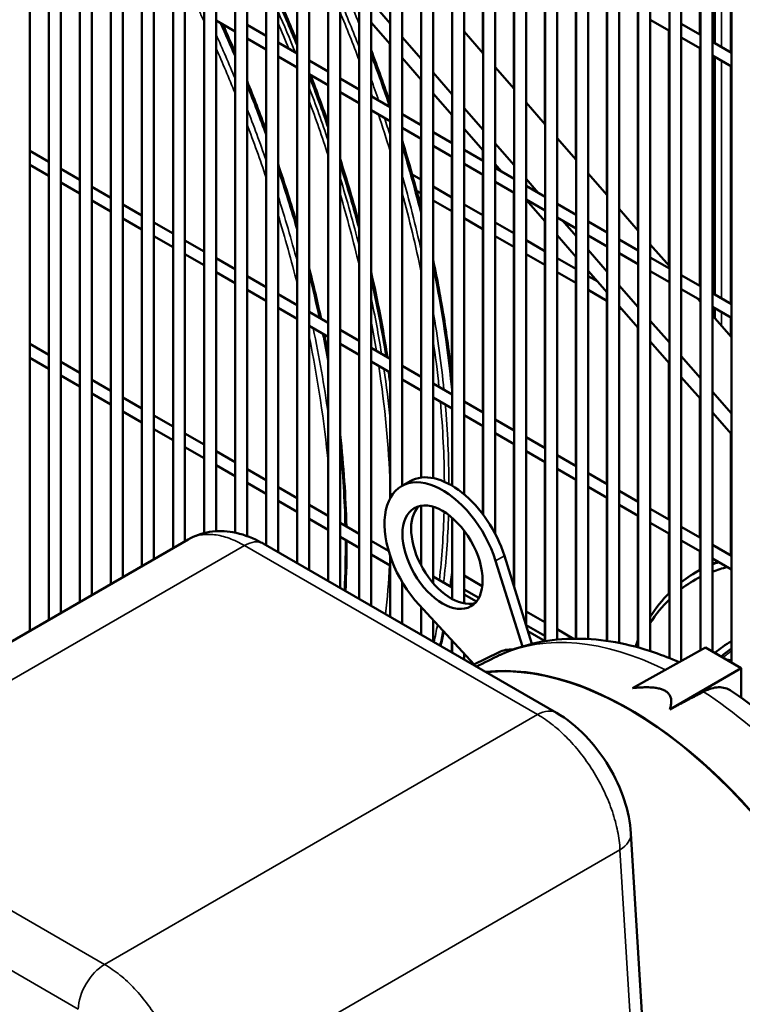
# Model space of a CAD drawing. Header units: inches. Extents: x 1 to 237, y 4 to 150.
# Tile 156 of 209: x 183.61 to 190.75, y 83.16 to 92.88. Entities that reach past the tile are written whole.
import ezdxf

# ---------------------------------------------------------------- set-up
doc = ezdxf.new("R2010")
doc.units = ezdxf.units.IN
doc.header["$LTSCALE"] = 7
doc.header["$MEASUREMENT"] = 0
doc.layers.add('Visible (ANSI)', color=7, linetype='Continuous', lineweight=50)
doc.layers.add('Visible Narrow (ANSI)', color=7, linetype='Continuous', lineweight=35)

msp = doc.modelspace()

# ---------------------------------------------------------------- linework, layer by layer
at = {"layer": 'Visible (ANSI)'}
for p, q in [((183.7136, 94.5346), (183.7136, 86.8454)), ((183.9017, 94.426), (183.9017, 86.954)), ((184.0198, 94.3604), (184.0198, 87.0222)), ((184.208, 94.2523), (184.208, 87.1308)), ((184.3261, 94.181), (184.3261, 87.199)), ((184.5142, 87.3076), (184.5142, 94.0724)), ((184.6323, 87.3758), (184.6323, 94.0059)), ((184.8204, 87.4844), (184.8204, 93.899)), ((184.9385, 87.5526), (184.9385, 93.8276)), ((185.1266, 87.6612), (185.1266, 93.7188)), ((185.2447, 87.7294), (185.2447, 93.6516)), ((185.4329, 87.8106), (185.4329, 93.5557)), ((190.3285, 93.6343), (190.3285, 92.7346)), ((185.551, 87.8286), (185.551, 93.5054)), ((189.8382, 86.645), (189.8382, 93.4651)), ((190.0263, 86.5761), (190.0263, 93.4657)), ((190.1444, 86.5472), (190.1444, 93.4657)), ((190.6347, 93.4575), (190.6347, 92.5578)), ((185.7391, 87.8147), (185.7391, 93.4151)), ((185.8572, 87.7813), (185.8572, 93.3718)), ((189.72, 86.6807), (189.72, 93.4112)), ((186.0453, 87.6901), (186.0453, 93.305)), ((186.1634, 87.6219), (186.1634, 93.268)), ((189.4138, 86.7453), (189.4138, 93.2951)), ((189.5319, 86.7252), (189.5319, 93.334)), ((190.3325, 86.6521), (190.3325, 93.2889)), ((190.4506, 86.6404), (190.4506, 93.2889)), ((186.3515, 87.5133), (186.3515, 93.2197)), ((186.4697, 87.4451), (186.4697, 93.1869)), ((187.2702, 88.1555), (187.2702, 93.1762)), ((189.1035, 93.1957), (189.1035, 91.5018)), ((189.1076, 86.7675), (189.1076, 93.1974)), ((189.2257, 86.7642), (189.2257, 93.2277)), ((186.6578, 87.3365), (186.6578, 93.1571)), ((186.7759, 87.2683), (186.7759, 93.1243)), ((186.964, 87.1597), (186.964, 93.1209)), ((187.0821, 87.0915), (187.0821, 93.0787)), ((187.5765, 88.359), (187.5765, 93.0776)), ((188.4911, 93.0774), (188.4911, 92.2023)), ((188.4951, 87.273), (188.4951, 93.0781)), ((188.6132, 86.895), (188.6132, 93.0945)), ((188.7973, 93.1256), (188.7973, 91.8521)), ((188.8014, 86.7431), (188.8014, 93.1268)), ((188.9195, 86.7584), (188.9195, 93.1499)), ((189.4098, 93.1286), (189.4098, 91.1516)), ((190.4757, 92.6496), (190.4757, 93.1552)), ((190.6387, 86.5318), (190.6387, 93.1121)), ((187.0821, 93.0594), (187.2702, 92.8442)), ((187.3883, 88.2774), (187.3883, 93.0494)), ((187.6946, 88.3535), (187.6946, 93.0377)), ((187.8827, 88.2778), (187.8827, 93.0386)), ((188.0008, 88.1931), (188.0008, 93.0404)), ((188.1849, 93.0479), (188.1849, 92.5526)), ((188.1889, 87.9915), (188.1889, 93.0486)), ((188.307, 87.8033), (188.307, 93.0588)), ((189.716, 92.9518), (189.716, 90.8013)), ((189.8382, 92.8812), (190.0263, 92.7726)), ((185.551, 92.8724), (185.7391, 92.7638)), ((185.8572, 92.832), (186.0453, 92.7234)), ((187.0821, 92.8541), (187.2702, 92.639)), ((190.1444, 92.8408), (190.3325, 92.7322)), ((185.8572, 92.6956), (186.0453, 92.587)), ((187.3883, 92.7091), (187.5765, 92.4939)), ((188.0008, 92.7632), (188.1889, 92.548)), ((190.0222, 92.775), (190.0222, 90.451)), ((190.1444, 92.7044), (190.3325, 92.5958)), ((186.1634, 92.6552), (186.3515, 92.5466)), ((187.2662, 92.6436), (187.2662, 92.0667)), ((190.3285, 92.5982), (190.3285, 90.2505)), ((190.4506, 92.664), (190.6387, 92.5554)), ((186.1634, 92.5188), (186.3515, 92.4102)), ((187.3883, 92.5039), (187.5765, 92.2887)), ((190.4506, 92.5276), (190.6387, 92.419)), ((190.4757, 90.1655), (190.4757, 92.5132)), ((186.4697, 92.4784), (186.6578, 92.3698)), ((188.307, 92.4129), (188.4951, 92.1977)), ((190.6347, 92.4214), (190.6347, 90.0737)), ((186.4697, 92.342), (186.6578, 92.2334)), ((186.7759, 92.3016), (186.964, 92.193)), ((187.5724, 92.2933), (187.5724, 91.8417)), ((187.6946, 92.3589), (187.8827, 92.1437)), ((186.7759, 92.1652), (186.964, 92.0566)), ((187.0821, 92.1248), (187.2702, 92.0162)), ((187.6946, 92.1536), (187.8827, 91.9384)), ((188.0008, 92.0086), (188.1889, 91.7934)), ((188.6132, 92.0626), (188.8014, 91.8475)), ((187.0821, 91.9884), (187.2702, 91.8798)), ((187.3883, 91.948), (187.5765, 91.8394)), ((187.8786, 91.9431), (187.8786, 91.6649)), ((187.3883, 91.8116), (187.5765, 91.703)), ((187.6946, 91.7712), (187.8827, 91.6626)), ((188.0008, 91.8033), (188.1889, 91.5882)), ((188.9195, 91.7124), (189.1076, 91.4972)), ((187.5724, 91.7053), (187.5724, 91.0335)), ((187.6946, 91.6348), (187.8827, 91.5262)), ((188.307, 91.6583), (188.4951, 91.4432)), ((183.7136, 91.5855), (183.9017, 91.4769)), ((187.8786, 91.5285), (187.8786, 89.3535)), ((188.0008, 91.5944), (188.1889, 91.4858)), ((188.1849, 91.5928), (188.1849, 91.4881)), ((183.7136, 91.4492), (183.9017, 91.3406)), ((188.0008, 91.458), (188.1889, 91.3494)), ((188.307, 91.4531), (188.3697, 91.3814)), ((188.307, 91.4176), (188.4951, 91.309)), ((184.0198, 91.4087), (184.208, 91.3001)), ((187.4872, 91.3524), (187.5724, 91.3032)), ((188.1849, 91.3517), (188.1849, 89.0041)), ((189.2257, 91.3621), (189.4138, 91.1469)), ((184.0198, 91.2724), (184.208, 91.1638)), ((184.3261, 91.2319), (184.5142, 91.1233)), ((187.6946, 91.2326), (187.8786, 91.1264)), ((188.307, 91.2812), (188.4951, 91.1726)), ((188.6132, 91.3081), (188.732, 91.1722)), ((188.6132, 91.2408), (188.8014, 91.1322)), ((187.5315, 91.1904), (187.5724, 91.1668)), ((188.4911, 91.1749), (188.4911, 88.8273)), ((184.3261, 91.0956), (184.5142, 90.987)), ((184.6323, 91.0551), (184.8204, 90.9465)), ((187.6946, 91.0962), (187.8786, 90.99)), ((188.0008, 91.0558), (188.1849, 90.9496)), ((188.6132, 91.1044), (188.8014, 90.9958)), ((188.6132, 91.1028), (188.8014, 90.8876)), ((188.9195, 91.064), (189.1076, 90.9554)), ((189.5319, 91.0118), (189.72, 90.7967)), ((184.6323, 90.9188), (184.8204, 90.8102)), ((184.9385, 90.8783), (185.1266, 90.7697)), ((188.0008, 90.9194), (188.1849, 90.8132)), ((188.307, 90.879), (188.4911, 90.7728)), ((188.7973, 90.8923), (188.7973, 88.6505)), ((188.9195, 90.9276), (189.1076, 90.819)), ((188.9728, 90.8968), (189.1076, 90.7426)), ((189.2257, 90.8872), (189.4138, 90.7786)), ((184.9385, 90.742), (185.1266, 90.6334)), ((188.307, 90.7426), (188.4911, 90.6364)), ((188.9195, 90.7525), (189.1076, 90.5374)), ((189.2257, 90.7508), (189.4138, 90.6422)), ((185.2447, 90.7015), (185.4329, 90.5929)), ((188.6132, 90.7022), (188.7973, 90.596)), ((189.5319, 90.7104), (189.72, 90.6018)), ((189.8382, 90.6616), (190.0263, 90.4464)), ((185.2447, 90.5652), (185.4329, 90.4565)), ((188.6132, 90.5658), (188.7973, 90.4596)), ((189.1035, 90.542), (189.1035, 88.4737)), ((189.2257, 90.6075), (189.4138, 90.3924)), ((189.5319, 90.574), (189.72, 90.4654)), ((185.551, 90.5247), (185.7391, 90.4161)), ((188.9195, 90.5254), (189.1035, 90.4192)), ((189.8382, 90.5336), (190.0263, 90.425)), ((185.551, 90.3884), (185.7391, 90.2797)), ((185.8572, 90.3479), (186.0453, 90.2393)), ((188.9195, 90.389), (189.1035, 90.2828)), ((189.2257, 90.4023), (189.4138, 90.1871)), ((189.2257, 90.3486), (189.3204, 90.2939)), ((189.8382, 90.3972), (190.0263, 90.2886)), ((190.1444, 90.3568), (190.3325, 90.2482)), ((189.5319, 90.2573), (189.72, 90.0421)), ((185.8572, 90.2116), (186.0453, 90.1029)), ((186.1634, 90.1711), (186.3515, 90.0625)), ((189.2257, 90.2122), (189.4098, 90.106)), ((189.4098, 90.1917), (189.4098, 88.2969)), ((190.1444, 90.2204), (190.3325, 90.1118)), ((190.4506, 90.18), (190.6387, 90.0714)), ((190.3049, 90.1277), (190.3325, 90.0961)), ((190.3285, 90.1141), (190.3285, 90.1008)), ((186.1634, 90.0348), (186.3515, 89.9261)), ((186.4697, 89.9943), (186.6578, 89.8857)), ((189.5319, 90.052), (189.72, 89.8368)), ((189.5319, 90.0354), (189.5612, 90.0186)), ((190.4506, 90.0436), (190.6387, 89.935)), ((190.4506, 89.961), (190.6387, 89.7459)), ((190.4757, 89.9324), (190.4757, 90.0291)), ((189.8382, 89.907), (190.0263, 89.6918)), ((190.6347, 89.9373), (190.6347, 89.7505)), ((186.4697, 89.858), (186.6578, 89.7493)), ((186.7759, 89.8175), (186.964, 89.7089)), ((189.716, 89.8415), (189.716, 88.1201)), ((183.7136, 89.6793), (183.9017, 89.5707)), ((186.7759, 89.6812), (186.964, 89.5725)), ((189.8382, 89.7018), (190.0263, 89.4866)), ((187.0821, 89.6407), (187.2702, 89.5321)), ((183.7136, 89.5429), (183.9017, 89.4343)), ((184.0198, 89.5025), (184.208, 89.3939)), ((187.0821, 89.5044), (187.2702, 89.3957)), ((190.0222, 89.4912), (190.0222, 87.9433)), ((190.1444, 89.5567), (190.3325, 89.3416)), ((187.3883, 89.4639), (187.5765, 89.3553)), ((184.0198, 89.3661), (184.208, 89.2575)), ((184.3261, 89.3257), (184.5142, 89.2171)), ((187.3883, 89.3276), (187.5765, 89.2189)), ((187.6946, 89.2871), (187.8827, 89.1785)), ((190.1444, 89.3515), (190.3325, 89.1363)), ((184.3261, 89.1893), (184.5142, 89.0807)), ((190.4506, 89.2065), (190.6387, 88.9913)), ((184.6323, 89.1489), (184.8204, 89.0403)), ((187.6946, 89.1508), (187.8827, 89.0421)), ((188.0008, 89.1103), (188.1889, 89.0017)), ((190.3285, 89.1409), (190.3285, 87.7665)), ((184.6323, 89.0125), (184.8204, 88.9039)), ((190.4506, 89.0012), (190.6387, 88.7861)), ((184.9385, 88.9721), (185.1266, 88.8635)), ((188.0008, 88.974), (188.1889, 88.8653)), ((188.307, 88.9335), (188.4951, 88.8249)), ((184.9385, 88.8357), (185.1266, 88.7271)), ((185.2447, 88.7953), (185.4329, 88.6867)), ((188.1849, 88.8677), (188.1849, 87.9969)), ((188.307, 88.7972), (188.4951, 88.6885)), ((190.6347, 88.7907), (190.6347, 87.6072)), ((188.6132, 88.7567), (188.8014, 88.6481)), ((185.2447, 88.6589), (185.4329, 88.5503)), ((185.551, 88.6185), (185.7391, 88.5099)), ((188.4911, 88.6909), (188.4911, 87.286)), ((188.6132, 88.6204), (188.8014, 88.5117)), ((188.7973, 88.5141), (188.7973, 86.7442)), ((188.9195, 88.5799), (189.1076, 88.4713)), ((185.551, 88.4821), (185.7391, 88.3735)), ((185.8572, 88.4417), (186.0453, 88.3331)), ((188.9195, 88.4436), (189.1076, 88.3349)), ((189.2257, 88.4031), (189.4138, 88.2945)), ((185.8572, 88.3053), (186.0453, 88.1967)), ((187.3822, 88.2738), (187.4682, 88.3235)), ((189.1035, 88.3373), (189.1035, 86.7675)), ((186.1634, 88.2649), (186.3515, 88.1563)), ((189.2257, 88.2668), (189.4138, 88.1581)), ((189.5319, 88.2263), (189.72, 88.1177)), ((186.1634, 88.1285), (186.3515, 88.0199)), ((189.4098, 88.1605), (189.4098, 86.7459)), ((186.4697, 88.0881), (186.6578, 87.9795)), ((187.5765, 87.4906), (187.5765, 88.0811)), ((187.6946, 87.3171), (187.6946, 88.0704)), ((189.5319, 88.09), (189.72, 87.9813)), ((189.8382, 88.0495), (190.0263, 87.9409)), ((186.4697, 87.9517), (186.6578, 87.8431)), ((187.8827, 87.1594), (187.8827, 87.961)), ((189.716, 87.9837), (189.716, 86.7495)), ((186.7759, 87.9113), (186.964, 87.8027)), ((188.0008, 87.1155), (188.0008, 87.8341)), ((189.8382, 87.9132), (190.0263, 87.8045)), ((190.1444, 87.8727), (190.3325, 87.7641)), ((185.2751, 87.7469), (180.9894, 85.2726)), ((185.2751, 87.7469), (185.2751, 87.7469)), ((186.7759, 87.7749), (186.964, 87.6663)), ((187.0821, 87.7345), (187.2552, 87.6346)), ((190.0222, 87.8069), (190.0222, 87.2166)), ((190.1444, 87.7364), (190.3325, 87.6277)), ((188.911, 86.0356), (186.0171, 87.7064)), ((190.3285, 87.6301), (190.3285, 87.4461)), ((190.4506, 87.6959), (190.6387, 87.5873)), ((187.0821, 87.5981), (187.2702, 87.4895)), ((187.2702, 86.9829), (187.2702, 87.5862)), ((188.3114, 87.5361), (188.5755, 86.6911)), ((188.3974, 87.5858), (188.669, 86.7164)), ((190.4506, 87.5596), (190.6387, 87.4509)), ((190.286, 87.4216), (190.3249, 87.444)), ((187.6946, 87.3809), (187.8827, 87.2723)), ((187.8786, 87.3425), (187.8786, 87.2746)), ((188.0008, 87.3912), (188.18, 87.2878)), ((187.3883, 86.9147), (187.3883, 87.328)), ((187.8767, 87.3265), (187.8786, 87.3254)), ((188.0008, 87.2549), (188.1457, 87.1712)), ((188.0008, 87.2041), (188.1216, 87.1344)), ((188.0979, 86.5124), (187.5565, 87.1003)), ((187.5765, 86.8061), (187.5765, 87.0786)), ((187.6946, 86.7379), (187.6946, 86.9503)), ((188.6132, 87.0376), (188.7973, 86.9314)), ((188.6132, 86.9013), (188.7973, 86.795)), ((188.9195, 86.8608), (189.0814, 86.7673)), ((187.8786, 86.7505), (187.8786, 86.6316)), ((188.6302, 86.8407), (188.7998, 86.7428)), ((187.8827, 86.6293), (187.8827, 86.7461)), ((189.6634, 86.2791), (190.3823, 86.6798)), ((190.3823, 86.6798), (190.7359, 86.4757)), ((188.0008, 86.5611), (188.0008, 86.6179)), ((188.3456, 86.635), (188.091, 86.509)), ((190.0294, 86.0678), (190.7359, 86.4757)), ((190.7359, 86.4757), (190.7359, 86.1842)), ((189.7858, 82.5481), (189.6468, 84.8449))]:
    msp.add_line(p, q, dxfattribs=at)
for centre, major_axis, start_param, end_param in [((187.8732, 87.622), (-0.405, 0.7015), 4.341634, 6.283185), ((187.7872, 87.5724), (-0.405, 0.7015), 4.341634, 8.224736), ((187.8732, 87.622), (0.28, -0.485), 3.295746, 6.129032), ((192.1374, 84.3047), (-1.8125, 3.1393), 6.188718, 6.21605), ((192.5971, 84.57), (-1.8125, 3.1393), 0.084089, 0.094252), ((192.0985, 84.2822), (-1.8125, 3.1393), 6.257872, 6.364759), ((192.1374, 84.3047), (-1.8125, 3.1393), 6.27902, 6.283185), ((192.0985, 84.2822), (-1.8125, 3.1393), 6.164554, 6.196072), ((192.0561, 84.2577), (-1.7825, 3.0874), 6.114332, 6.188251), ((192.0561, 84.2577), (-1.7825, 3.0874), 6.250675, 6.358601), ((192.0985, 84.2822), (-1.8125, 3.1393), 0.156117, 0.294353), ((192.0561, 84.2577), (-1.7825, 3.0874), 0.15066, 0.290153), ((192.0985, 84.2822), (-1.8125, 3.1393), 0.403392, 0.434871), ((188.6797, 86.0265), (-0.3473, 0.6015), 5.913938, 6.246119), ((192.0561, 84.2577), (1.7825, -3.0874), 3.541744, 3.549861), ((192.0561, 84.2577), (-1.43, 2.4768), 6.274406, 6.395501), ((192.0985, 84.2822), (-1.4, 2.4249), 0.043695, 0.122595), ((189.6328, 82.8586), (-1.9666, 3.4062), 4.771132, 6.034285), ((189.6328, 82.8586), (-1.9648, 3.4031), 3.141593, 6.032748)]:
    msp.add_ellipse(centre, major_axis=major_axis, ratio=0.57735, start_param=start_param, end_param=end_param, dxfattribs=at)
msp.add_ellipse((187.7872, 87.5724), major_axis=(-0.28, 0.485), ratio=0.57735, dxfattribs=at)
for points in [[(186.3515, 92.6656), (186.2913, 92.8116), (186.2285, 92.9572), (186.1634, 93.1022)], [(185.7391, 92.5586), (185.6996, 92.6505), (185.6592, 92.7423), (185.6178, 92.8338)], [(187.0821, 92.5798), (187.1485, 92.4049), (187.2112, 92.2298), (187.2702, 92.0548)], [(186.0453, 91.7889), (185.9857, 91.9514), (185.923, 92.1138), (185.8572, 92.2758)], [(187.3883, 91.6884), (187.4574, 91.4641), (187.5201, 91.2402), (187.5765, 91.0175)], [(186.3515, 90.8588), (186.2937, 91.057), (186.231, 91.2557), (186.1634, 91.4545)], [(186.964, 90.8654), (186.9071, 91.0784), (186.8443, 91.2923), (186.7759, 91.5065)], [(186.5879, 89.9261), (186.5522, 90.0925), (186.5127, 90.2599), (186.4697, 90.4279)], [(187.2434, 89.5476), (187.2004, 89.8246), (187.1466, 90.1053), (187.0821, 90.3884)], [(186.6578, 89.5759), (186.6458, 89.6408), (186.6333, 89.7059), (186.6201, 89.7711)], [(187.2702, 89.3645), (187.2687, 89.3758), (187.2671, 89.3872), (187.2655, 89.3985)], [(186.8377, 87.8756), (186.8314, 88.1712), (186.8108, 88.4746), (186.7759, 88.7838)], [(186.8284, 87.238), (186.8369, 87.4018), (186.8407, 87.5686), (186.8396, 87.7381)], [(187.8827, 87.3763), (187.8789, 87.3438), (187.8749, 87.3115), (187.8707, 87.2792)], [(188.1208, 86.4918), (188.198, 86.5301), (188.2753, 86.5683), (188.3525, 86.6065)], [(188.3525, 86.6065), (188.3564, 86.6085), (188.3605, 86.6104), (188.3648, 86.6123)]]:
    msp.add_open_spline(points, degree=3, dxfattribs=at)
for points, knots in [([(186.6578, 91.8605), (186.6311, 91.9372), (186.6037, 92.0139), (186.5459, 92.1717), (186.5154, 92.2527), (186.4842, 92.3336)], [5.17816057, 5.17816057, 5.17816057, 5.17816057, 5.20488704, 5.20488704, 5.23312985, 5.23312985, 5.23312985, 5.23312985]), ([(187.6946, 90.5077), (187.7158, 90.4067), (187.7357, 90.306), (187.7726, 90.1052), (187.7898, 90.0052), (187.8212, 89.8059), (187.8355, 89.7068), (187.8612, 89.5099), (187.8727, 89.4121), (187.8827, 89.3149)], [7.5844594, 7.5844594, 7.5844594, 7.5844594, 7.6203035, 7.6203035, 7.6562386, 7.6562386, 7.6921723, 7.6921723, 7.7280124, 7.7280124, 7.7280124, 7.7280124]), ([(185.2758, 87.7473), (185.3409, 87.7848), (185.4136, 87.81), (185.5636, 87.8338), (185.6421, 87.832), (185.8049, 87.8034), (185.8903, 87.7731), (185.9868, 87.7234), (186.002, 87.7151), (186.0171, 87.7064)], [0.002381, 0.002381, 0.002381, 0.002381, 0.662473, 0.662473, 1.342989, 1.342989, 2.119292, 2.119292, 2.266387, 2.266387, 2.266387, 2.266387]), ([(187.7983, 86.8377), (187.7978, 86.8353), (187.7973, 86.8328), (187.7878, 86.785), (187.7782, 86.74), (187.7683, 86.6954)], [8.05694597, 8.05694597, 8.05694597, 8.05694597, 8.05802668, 8.05802668, 8.07808344, 8.07808344, 8.07808344, 8.07808344]), ([(188.3648, 86.6123), (188.4809, 86.6648), (188.603, 86.7039), (188.853, 86.7552), (188.9808, 86.7675), (189.2377, 86.7675), (189.3667, 86.7553), (189.6238, 86.709), (189.7517, 86.675), (189.9604, 86.6033), (190.0418, 86.5711), (190.1226, 86.5351)], [5.5553477, 5.5553477, 5.5553477, 5.5553477, 5.6874638, 5.6874638, 5.81958, 5.81958, 5.9516961, 5.9516961, 6.0838123, 6.0838123, 6.1691358, 6.1691358, 6.1691358, 6.1691358]), ([(190.6296, 86.2564), (190.6267, 86.2583), (190.6237, 86.2601), (190.6037, 86.2717), (190.5833, 86.2795), (190.5394, 86.2879), (190.5159, 86.2885), (190.4711, 86.2838), (190.4458, 86.2781), (190.4012, 86.2622), (190.3822, 86.2537), (190.3639, 86.2441)], [-1.097932, -1.097932, -1.097932, -1.097932, -1.05291, -1.05291, -0.78958, -0.78958, -0.526251, -0.526251, -0.263126, -0.263126, -0.072799, -0.072799, -0.072799, -0.072799]), ([(190.6296, 86.2564), (190.7379, 86.1853), (190.8446, 86.1079), (191.0539, 85.9414), (191.1564, 85.8524), (191.3566, 85.6639), (191.4541, 85.5645), (191.6434, 85.3564), (191.735, 85.2478), (191.9115, 85.0226), (191.9964, 84.9061), (192.0773, 84.7864)], [0.0676777, 0.0676777, 0.0676777, 0.0676777, 0.1867087, 0.1867087, 0.3057397, 0.3057397, 0.4247706, 0.4247706, 0.5438016, 0.5438016, 0.6628326, 0.6628326, 0.6628326, 0.6628326]), ([(188.911, 86.0356), (189.013, 85.9767), (189.1106, 85.8984), (189.2848, 85.7182), (189.3639, 85.6143), (189.4923, 85.3998), (189.5444, 85.287), (189.6175, 85.0648), (189.6403, 84.9529), (189.6468, 84.8449)], [0, 0, 0, 0, 0.991677, 0.991677, 1.964975, 1.964975, 2.896894, 2.896894, 3.807614, 3.807614, 3.807614, 3.807614])]:
    msp.add_open_spline(points, degree=3, knots=knots, dxfattribs=at)
for points, weights in [([(190.0294, 86.0678), (190.1231, 86.3304), (189.6634, 86.2791)], [1.00266758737, 1.00574131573, 1.00266758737]), ([(190.3639, 86.2441), (190.1972, 86.1563), (190.0294, 86.0678)], [1.00002062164, 1.00002316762, 1.0000157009])]:
    msp.add_rational_spline(points, weights, degree=2, dxfattribs=at)
at = {"layer": 'Visible Narrow (ANSI)'}
for p, q in [((190.5401, 92.6124), (190.5401, 93.118)), ((190.5401, 90.1283), (190.5401, 92.476)), ((190.5401, 89.8587), (190.5401, 89.9919)), ((185.8321, 87.6881), (181.5574, 85.22)), ((188.726, 86.0173), (185.8321, 87.6881)), ((188.3114, 87.5361), (188.3974, 87.5858)), ((184.4512, 83.5493), (188.726, 86.0173)), ((181.5574, 85.22), (184.4512, 83.5493)), ((184.1898, 83.1068), (181.2959, 84.7775)), ((189.539, 84.6822), (185.2283, 82.1934)), ((189.6779, 82.3854), (189.539, 84.6822))]:
    msp.add_line(p, q, dxfattribs=at)
for centre, major_axis, ratio, start_param, end_param in [((181.1694, 92.1142), (-4.7244, 8.1829), 0.57735, 4.448054, 4.502097), ((181.2428, 92.1566), (4.7244, -8.1829), 0.57735, 1.328124, 1.361508), ((180.6759, 91.8293), (4.7244, -8.1829), 0.57735, 1.341187, 1.392458), ((180.0457, 91.4655), (4.7047, -8.1488), 0.57735, 1.412592, 1.424958), ((180.6404, 91.8088), (-4.7244, 8.1829), 0.57735, 4.477381, 4.524686), ((181.143, 92.099), (4.7111, -8.1599), 0.57735, 1.293468, 1.348787), ((180.1469, 91.5239), (4.7244, -8.1829), 0.57735, 1.364445, 1.403149), ((180.6141, 91.7936), (4.7111, -8.1599), 0.57735, 1.342165, 1.37184), ((180.0735, 91.4815), (-4.7244, 8.1829), 0.57735, 4.485642, 4.536699), ((180.0457, 91.4655), (4.7047, -8.1488), 0.57735, 1.329287, 1.38168), ((181.2428, 92.1566), (4.7244, -8.1829), 0.57735, 1.233069, 1.292858), ((180.6141, 91.7936), (4.7111, -8.1599), 0.57735, 1.318667, 1.321417), ((180.6759, 91.8293), (4.7244, -8.1829), 0.57735, 1.24705, 1.306719), ((181.1694, 92.1142), (-4.7244, 8.1829), 0.57735, 4.386885, 4.411362), ((180.1469, 91.5239), (4.7244, -8.1829), 0.57735, 1.274367, 1.331295), ((180.6404, 91.8088), (-4.7244, 8.1829), 0.57735, 4.376584, 4.437557), ((181.143, 92.099), (4.7111, -8.1599), 0.57735, 1.251105, 1.255741), ((180.0735, 91.4815), (-4.7244, 8.1829), 0.57735, 4.39203, 4.451343), ((180.6141, 91.7936), (4.7111, -8.1599), 0.57735, 1.219822, 1.28269), ((181.143, 92.099), (4.7111, -8.1599), 0.57735, 1.189012, 1.231362), ((181.1694, 92.1142), (-4.7244, 8.1829), 0.57735, 4.346905, 4.367252), ((180.0457, 91.4655), (4.7047, -8.1488), 0.57735, 1.232444, 1.293942), ((181.2428, 92.1566), (4.7244, -8.1829), 0.57735, 1.109394, 1.188585), ((180.6759, 91.8293), (4.7244, -8.1829), 0.57735, 1.130174, 1.205627), ((180.1469, 91.5239), (4.7244, -8.1829), 0.57735, 1.165434, 1.235287), ((180.6404, 91.8088), (-4.7244, 8.1829), 0.57735, 4.255708, 4.334019), ((181.1694, 92.1142), (-4.7244, 8.1829), 0.57735, 4.214486, 4.301188), ((180.0735, 91.4815), (-4.7244, 8.1829), 0.57735, 4.276218, 4.350915), ((180.6141, 91.7936), (4.7111, -8.1599), 0.57735, 1.092958, 1.17558), ((181.143, 92.099), (4.7111, -8.1599), 0.57735, 1.048414, 1.141178), ((180.0457, 91.4655), (4.7047, -8.1488), 0.57735, 1.110077, 1.18944), ((180.1469, 91.5239), (4.7244, -8.1829), 0.57735, 1.063885, 1.114513), ((181.2428, 92.1566), (4.7244, -8.1829), 0.57735, 0.896774, 1.048267), ((180.6759, 91.8293), (4.7244, -8.1829), 0.57735, 0.982405, 1.073345), ((180.6404, 91.8088), (-4.7244, 8.1829), 0.57735, 4.129411, 4.195623), ((180.0735, 91.4815), (-4.7244, 8.1829), 0.57735, 4.216923, 4.220221), ((181.1694, 92.1142), (-4.7244, 8.1829), 0.57735, 4.049169, 4.143586), ((180.6141, 91.7936), (4.7111, -8.1599), 0.57735, 0.992432, 1.02764), ((180.0735, 91.4815), (-4.7244, 8.1829), 0.57735, 4.097663, 4.198525), ((180.1469, 91.5239), (4.7244, -8.1829), 0.57735, 1.011781, 1.045546), ((180.0457, 91.4655), (4.7047, -8.1488), 0.57735, 0.897007, 1.048819), ((181.143, 92.099), (4.7111, -8.1599), 0.57735, 0.911903, 0.968203), ((180.6141, 91.7936), (4.7111, -8.1599), 0.57735, 0.829276, 0.974351), ((180.6404, 91.8088), (-4.7244, 8.1829), 0.57735, 4.051244, 4.111397), ((180.6759, 91.8293), (4.7244, -8.1829), 0.57735, 0.946915, 0.96441), ((181.143, 92.099), (4.7111, -8.1599), 0.57735, 0.793892, 0.894053), ((181.1694, 92.1142), (-4.7244, 8.1829), 0.57735, 3.932058, 4.031377), ((180.1469, 91.5239), (4.7244, -8.1829), 0.57735, 0.81322, 0.910682), ((181.143, 92.099), (4.7111, -8.1599), 0.57735, 0.663485, 0.755009), ((181.1694, 92.1142), (-4.7244, 8.1829), 0.57735, 3.801452, 3.892119), ((185.8321, 87.386), (0.185, 0.3204), 0.57735, 0, 0.785398), ((180.1469, 91.5239), (4.7244, -8.1829), 0.57735, 0.729845, 0.795539), ((180.6141, 91.7936), (4.7111, -8.1599), 0.57735, 0.659264, 0.725413), ((181.2428, 92.1566), (4.7244, -8.1829), 0.57735, 0.648778, 0.674023), ((180.6404, 91.8088), (-4.7244, 8.1829), 0.57735, 3.797241, 3.802737), ((181.143, 92.099), (4.7111, -8.1599), 0.57735, 0.602594, 0.606554), ((181.1694, 92.1142), (-4.7244, 8.1829), 0.57735, 3.716896, 3.742135), ((181.2428, 92.1566), (4.7244, -8.1829), 0.57735, 0.564057, 0.585696), ((190.1839, 83.1768), (-1.9462, 3.3709), 0.57735, 5.569062, 6.225815), ((190.6043, 86.4538), (-0.0933, 0.0832), 0.802086, 5.028549, 5.546754), ((190.1839, 83.1768), (1.9462, -3.3709), 0.57735, 1.628167, 2.290729), ((188.726, 85.7152), (0.185, 0.3204), 0.57735, 0, 0.785398), ((189.2775, 84.8226), (0.3693, 0.0223), 0.576647, 5.463532, 6.283185), ((184.4512, 83.2472), (0.185, 0.3204), 0.57735, 0.785398, 2.321288)]:
    msp.add_ellipse(centre, major_axis=major_axis, ratio=ratio, start_param=start_param, end_param=end_param, dxfattribs=at)
for points, knots in [([(185.8321, 87.6881), (185.7812, 87.7175), (185.7304, 87.7412), (185.631, 87.7768), (185.5823, 87.7885), (185.4887, 87.7995), (185.4439, 87.7987), (185.3598, 87.7848), (185.3206, 87.7715), (185.2815, 87.7506), (185.2783, 87.7488), (185.2751, 87.7469)], [0, 0, 0, 0, 0.1919862, 0.1919862, 0.3839724, 0.3839724, 0.5759587, 0.5759587, 0.7679449, 0.7679449, 0.7853578, 0.7853578, 0.7853578, 0.7853578]), ([(190.5567, 86.5792), (190.5578, 86.5803), (190.5699, 86.5914), (190.5962, 86.6138), (190.624, 86.635), (190.6381, 86.6453), (190.6387, 86.6458)], [0.0991586, 0.0991586, 0.0991586, 0.0991586, 0.1111111, 0.2222222, 0.3333333, 0.3381213, 0.3381213, 0.3381213, 0.3381213]), ([(189.539, 84.6822), (189.536, 84.7413), (189.5281, 84.803), (189.5029, 84.9294), (189.4856, 84.9941), (189.442, 85.1242), (189.4157, 85.1895), (189.3554, 85.3184), (189.3213, 85.382), (189.2464, 85.505), (189.2056, 85.5644), (189.1189, 85.677), (189.073, 85.7301), (188.9777, 85.8282), (188.9283, 85.8731), (188.8279, 85.9529), (188.7769, 85.9879), (188.726, 86.0173)], [4.747296, 4.747296, 4.747296, 4.747296, 4.939282, 4.939282, 5.131268, 5.131268, 5.323254, 5.323254, 5.51524, 5.51524, 5.707227, 5.707227, 5.899213, 5.899213, 6.091199, 6.091199, 6.283185, 6.283185, 6.283185, 6.283185]), ([(184.4512, 83.5493), (184.5021, 83.5199), (184.5529, 83.4848), (184.6524, 83.4044), (184.7011, 83.3591), (184.7946, 83.26), (184.8394, 83.2063), (184.9235, 83.0922), (184.9628, 83.0319), (185.0344, 82.907), (185.0667, 82.8424), (185.1231, 82.7112), (185.1473, 82.6447), (185.1865, 82.5121), (185.2016, 82.4461), (185.2222, 82.3169), (185.2277, 82.2539), (185.2283, 82.1934)], [3.141593, 3.141593, 3.141593, 3.141593, 3.333579, 3.333579, 3.525565, 3.525565, 3.717551, 3.717551, 3.909538, 3.909538, 4.101524, 4.101524, 4.29351, 4.29351, 4.485496, 4.485496, 4.677482, 4.677482, 4.677482, 4.677482])]:
    msp.add_open_spline(points, degree=3, knots=knots, dxfattribs=at)

doc.saveas('drawing.dxf')
